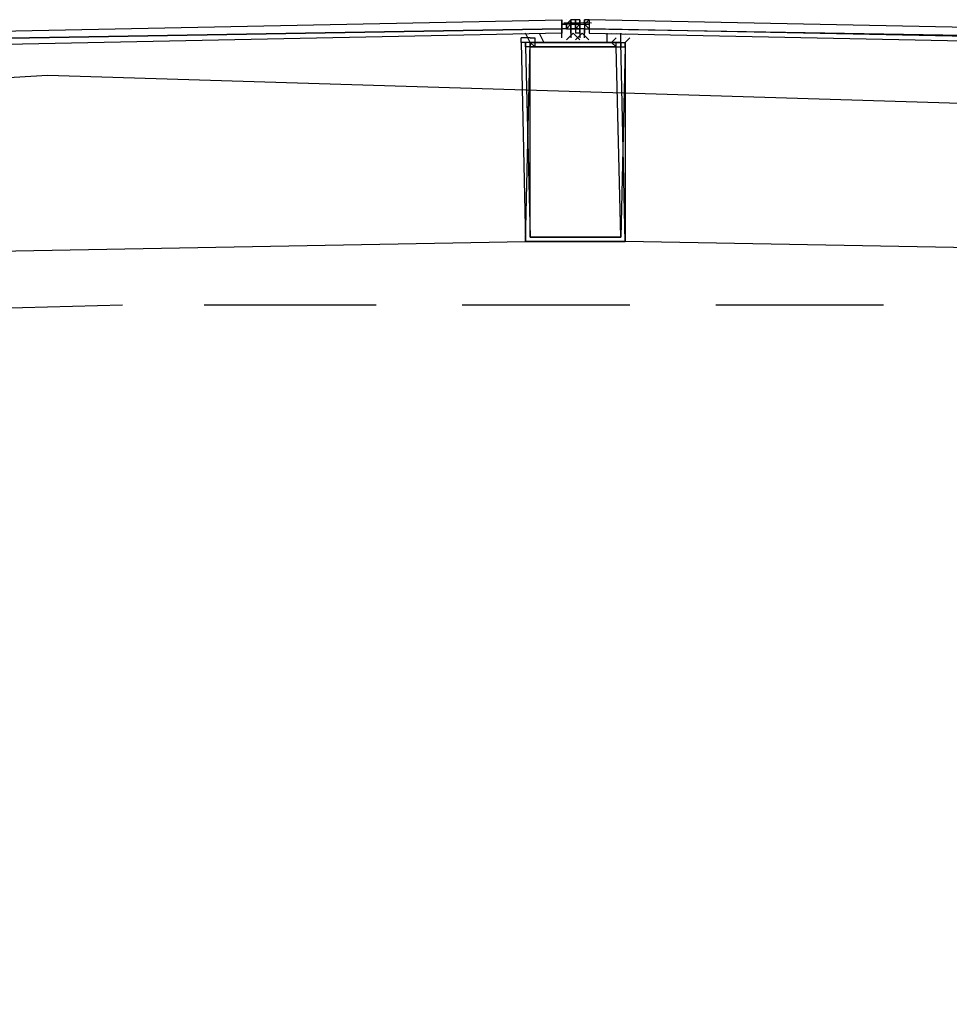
# Model space of a CAD drawing. Header units: feet. Extents: x -79 to 198, y -22 to 181.
# Tile 139 of 203: x 86.03 to 88.77, y 151.24 to 154.14. Entities that reach past the tile are written whole.
import ezdxf

# ---------------------------------------------------------------- set-up
doc = ezdxf.new("R2010")
doc.units = ezdxf.units.FT
doc.layers.add('A-AREA-UNIDAD', color=30, linetype='CONTINUOUS')
doc.layers.add('A-LINEA', color=7, linetype='CONTINUOUS')

msp = doc.modelspace()

# ---------------------------------------------------------------- linework, layer by layer
at = {"layer": 'A-AREA-UNIDAD'}
msp.add_lwpolyline([(93.488, 137.6889), (92.352, 138.3289), (92.08, 138.9333), (92.288, 139.4489), (94.32, 140.6933), (94.32, 141.0489), (88.608, 142.2933), (88.608, 143.3422), (90.96, 153.4933), (95.36, 153.3333), (95.392, 153.6889), (86.112, 153.9733), (76.032, 153.3689)], dxfattribs=at)
at = {"layer": 'A-LINEA'}
for p, q in [((87.6267, 154.1378), (87.6267, 154.1378)), ((87.6267, 154.1378), (87.6267, 154.1378)), ((87.6267, 154.1378), (87.6267, 154.1378)), ((87.6267, 154.1378), (87.6267, 154.1378)), ((87.6267, 154.1244), (87.6267, 154.1378)), ((87.6267, 154.1244), (87.6267, 154.1378)), ((87.6267, 154.1378), (87.6267, 154.1244)), ((87.6267, 154.1378), (87.6267, 154.1378)), ((87.6267, 154.1378), (87.6267, 154.1378)), ((87.6267, 154.1378), (87.6267, 154.1378)), ((87.6267, 154.1378), (87.6267, 154.1378)), ((87.6267, 154.1244), (87.6267, 154.1244)), ((87.6267, 154.1244), (87.6267, 154.1244)), ((87.64, 154.1244), (87.6267, 154.1244)), ((87.6267, 154.1244), (87.6267, 154.1244)), ((87.64, 154.1244), (87.6267, 154.1244)), ((87.6267, 154.1244), (87.6267, 154.1244)), ((87.6267, 154.1244), (87.6267, 154.1244)), ((87.6267, 154.1244), (87.6267, 154.1244)), ((87.6267, 154.1244), (87.6267, 154.1244)), ((87.6267, 154.1244), (87.6267, 154.1244)), ((87.6267, 154.1244), (87.6267, 154.1244)), ((87.6267, 154.1244), (87.6267, 154.1244)), ((87.64, 154.1244), (87.6267, 154.1244)), ((87.6267, 154.1244), (87.6267, 154.1244)), ((87.6267, 154.1244), (87.6267, 154.1244)), ((87.6267, 154.1244), (87.6267, 154.1244)), ((87.6267, 154.1244), (87.64, 154.1244)), ((87.6325, 154.1289), (87.6905, 154.13)), ((87.64, 154.1378), (87.64, 154.1378)), ((87.64, 154.1378), (87.64, 154.1378)), ((87.64, 154.1378), (87.64, 154.1378)), ((87.64, 154.1378), (87.64, 154.1378)), ((87.64, 154.1244), (87.64, 154.1244)), ((87.64, 154.1111), (87.64, 154.1244)), ((87.64, 154.1244), (87.64, 154.1244)), ((87.64, 154.1244), (87.64, 154.1244)), ((87.64, 154.1244), (87.64, 154.1244)), ((87.64, 154.1244), (87.64, 154.1244)), ((87.64, 154.1244), (87.64, 154.1244)), ((87.64, 154.1244), (87.64, 154.1244)), ((87.64, 154.1244), (87.64, 154.1244)), ((87.64, 154.1244), (87.64, 154.1244)), ((87.6533, 154.1244), (87.64, 154.1244)), ((87.64, 154.1111), (87.64, 154.1244)), ((87.64, 154.1244), (87.64, 154.1244)), ((87.64, 154.1244), (87.64, 154.1244)), ((87.6533, 154.1244), (87.64, 154.1244)), ((87.64, 154.1111), (87.64, 154.1244)), ((87.64, 154.1244), (87.64, 154.1244)), ((87.64, 154.1111), (87.64, 154.1244)), ((87.64, 154.1244), (87.64, 154.1244)), ((87.64, 154.1244), (87.64, 154.1244)), ((87.64, 154.1244), (87.64, 154.1111)), ((87.64, 154.1244), (87.64, 154.1244)), ((87.64, 154.1244), (87.64, 154.1111)), ((87.6533, 154.1378), (87.6533, 154.1378)), ((87.6533, 154.1378), (87.6533, 154.1378)), ((87.6533, 154.1244), (87.6533, 154.1378)), ((87.6533, 154.1378), (87.6533, 154.1378)), ((87.6533, 154.1378), (87.6533, 154.1378)), ((87.6533, 154.1378), (87.6533, 154.1378)), ((87.6533, 154.1378), (87.6533, 154.1244)), ((87.6533, 154.1378), (87.6533, 154.1378)), ((87.6667, 154.1378), (87.6533, 154.1378)), ((87.6533, 154.1378), (87.6533, 154.1378)), ((87.6533, 154.1244), (87.6533, 154.1378)), ((87.6533, 154.1378), (87.6533, 154.1378)), ((87.6533, 154.1378), (87.6533, 154.1244)), ((87.6533, 154.1378), (87.6533, 154.1244)), ((87.6533, 154.1111), (87.6533, 154.1244)), ((87.6533, 154.1244), (87.6667, 154.1244)), ((87.6533, 154.1244), (87.6667, 154.1244)), ((87.6533, 154.1244), (87.6533, 154.1244)), ((87.6533, 154.1244), (87.6533, 154.1244)), ((87.6533, 154.1244), (87.6533, 154.1244)), ((87.6533, 154.1244), (87.6533, 154.1244)), ((87.6533, 154.1244), (87.6533, 154.1244)), ((87.6667, 154.1244), (87.6533, 154.1244)), ((87.6533, 154.1244), (87.6533, 154.1244)), ((87.6533, 154.1244), (87.6667, 154.1244)), ((87.6533, 154.1244), (87.6533, 154.1244)), ((87.6533, 154.1244), (87.6533, 154.1244)), ((87.6533, 154.1244), (87.6533, 154.1244)), ((87.6533, 154.1244), (87.6533, 154.1111)), ((87.6533, 154.1244), (87.6533, 154.1244)), ((87.6533, 154.1244), (87.6533, 154.1244)), ((87.6533, 154.1244), (87.6533, 154.1244)), ((87.6533, 154.1244), (87.6533, 154.1244)), ((87.6533, 154.1244), (87.6533, 154.1244)), ((87.6533, 154.1244), (87.6533, 154.1244)), ((87.6533, 154.1244), (87.6533, 154.1244)), ((87.6533, 154.1244), (87.6533, 154.1244)), ((87.6533, 154.1244), (87.6533, 154.1111)), ((87.6533, 154.1111), (87.6533, 154.1244)), ((87.6533, 154.1244), (87.6533, 154.1244)), ((87.6533, 154.1244), (87.6533, 154.1244)), ((87.6533, 154.1244), (87.6533, 154.1244)), ((87.6533, 154.1244), (87.6533, 154.1244)), ((87.6533, 154.1244), (87.6533, 154.1244)), ((87.6667, 154.1244), (87.6533, 154.1244)), ((87.6533, 154.1244), (87.6533, 154.1244)), ((87.6533, 154.1244), (87.6533, 154.1244)), ((87.6533, 154.1244), (87.6533, 154.1244)), ((87.6533, 154.1244), (87.6533, 154.1244)), ((87.6533, 154.1244), (87.6533, 154.1244)), ((87.6533, 154.1244), (87.6533, 154.1244)), ((87.6533, 154.1244), (87.6533, 154.1244)), ((87.6533, 154.1244), (87.6533, 154.1244)), ((87.6667, 154.1244), (87.6533, 154.1244)), ((87.6533, 154.1244), (87.6533, 154.1244)), ((87.6533, 154.1244), (87.6533, 154.1244)), ((87.6533, 154.1244), (87.6533, 154.1244)), ((87.6533, 154.1244), (87.6533, 154.1244)), ((87.6533, 154.1244), (87.6533, 154.1244)), ((87.6533, 154.1244), (87.6667, 154.1244)), ((87.6533, 154.1244), (87.6533, 154.1244)), ((87.6533, 154.1244), (87.6533, 154.1244)), ((87.6533, 154.1244), (87.6533, 154.1244)), ((87.6533, 154.1244), (87.6533, 154.1244)), ((87.6533, 154.1244), (87.6533, 154.1244)), ((87.6533, 154.1244), (87.6533, 154.1244)), ((87.6533, 154.1244), (87.6533, 154.1244)), ((87.6533, 154.1244), (87.6533, 154.1244)), ((87.6533, 154.1244), (87.6533, 154.1244)), ((87.6533, 154.1244), (87.6533, 154.1244)), ((87.6533, 154.1244), (87.6533, 154.1244)), ((87.6561, 154.13), (87.7141, 154.1289)), ((87.6667, 154.1244), (87.6667, 154.1378)), ((87.6667, 154.1378), (87.6667, 154.1378)), ((87.6667, 154.1378), (87.6667, 154.1244)), ((87.6667, 154.1378), (87.6667, 154.1244)), ((87.6667, 154.1378), (87.6667, 154.1378)), ((87.68, 154.1378), (87.6667, 154.1378)), ((87.6667, 154.1244), (87.6667, 154.1378)), ((87.6667, 154.1378), (87.6667, 154.1378)), ((87.6667, 154.1244), (87.6667, 154.1378)), ((87.6667, 154.1378), (87.6667, 154.1378)), ((87.6667, 154.1378), (87.6667, 154.1378)), ((87.6667, 154.1378), (87.6667, 154.1244)), ((87.6667, 154.1378), (87.6667, 154.1378)), ((87.6667, 154.1244), (87.6667, 154.1244)), ((87.6667, 154.1244), (87.6667, 154.1244)), ((87.6667, 154.1244), (87.6667, 154.1244)), ((87.6667, 154.1244), (87.68, 154.1244)), ((87.6667, 154.1244), (87.6667, 154.1244)), ((87.6667, 154.1244), (87.6667, 154.1244)), ((87.6667, 154.1244), (87.6667, 154.1244)), ((87.6667, 154.1244), (87.6667, 154.1244)), ((87.6667, 154.1244), (87.6667, 154.1244)), ((87.6667, 154.1244), (87.6667, 154.1244)), ((87.6667, 154.1244), (87.6667, 154.1244)), ((87.6667, 154.1244), (87.6667, 154.1244)), ((87.6667, 154.1244), (87.6667, 154.1244)), ((87.6667, 154.1244), (87.6667, 154.1244)), ((87.6667, 154.1244), (87.6667, 154.1244)), ((87.6667, 154.1244), (87.6667, 154.1244)), ((87.6667, 154.1244), (87.6667, 154.1244)), ((87.6667, 154.1244), (87.6667, 154.1244)), ((87.6667, 154.1244), (87.6667, 154.1244)), ((87.6667, 154.1244), (87.6667, 154.1244)), ((87.6667, 154.1244), (87.6667, 154.1244)), ((87.68, 154.1244), (87.6667, 154.1244)), ((87.68, 154.1244), (87.6667, 154.1244)), ((87.68, 154.1244), (87.6667, 154.1244)), ((87.68, 154.1244), (87.6667, 154.1244)), ((87.6667, 154.1244), (87.6667, 154.1244)), ((87.6667, 154.1244), (87.6667, 154.1244)), ((87.6667, 154.1244), (87.6667, 154.1244)), ((87.6667, 154.1244), (87.6667, 154.1244)), ((87.6667, 154.1244), (87.6667, 154.1244)), ((87.6667, 154.1244), (87.6667, 154.1244)), ((87.6667, 154.1244), (87.6667, 154.1244)), ((87.6667, 154.1244), (87.6667, 154.1244)), ((87.6667, 154.1244), (87.6667, 154.1244)), ((87.6667, 154.1244), (87.6667, 154.1244)), ((87.6667, 154.1244), (87.6667, 154.1244)), ((87.6667, 154.1244), (87.6667, 154.1244)), ((87.6667, 154.1244), (87.6667, 154.1244)), ((87.6667, 154.1244), (87.6667, 154.1244)), ((87.6667, 154.1244), (87.6667, 154.1244)), ((87.6667, 154.1244), (87.6667, 154.1244)), ((87.6667, 154.1244), (87.6667, 154.1244)), ((87.6667, 154.1244), (87.6667, 154.1244)), ((87.6667, 154.1244), (87.6667, 154.1244)), ((87.6667, 154.1244), (87.6667, 154.1244)), ((87.6667, 154.1244), (87.6667, 154.1244)), ((87.6667, 154.1244), (87.6667, 154.1244)), ((87.6667, 154.1244), (87.6667, 154.1244)), ((87.6667, 154.1244), (87.6667, 154.1244)), ((87.6667, 154.1244), (87.6667, 154.1244)), ((87.6667, 154.1244), (87.6667, 154.1244)), ((87.6667, 154.1244), (87.6667, 154.1244)), ((87.6667, 154.1244), (87.6667, 154.1244)), ((87.6667, 154.1111), (87.68, 154.1244)), ((87.68, 154.1378), (87.68, 154.1378)), ((87.68, 154.1244), (87.68, 154.1378)), ((87.68, 154.1378), (87.68, 154.1378)), ((87.68, 154.1378), (87.68, 154.1378)), ((87.68, 154.1378), (87.68, 154.1378)), ((87.68, 154.1378), (87.68, 154.1378)), ((87.68, 154.1111), (87.68, 154.1244)), ((87.68, 154.1244), (87.68, 154.1244)), ((87.68, 154.1244), (87.68, 154.1244)), ((87.68, 154.1244), (87.68, 154.1244)), ((87.68, 154.1244), (87.68, 154.1244)), ((87.68, 154.1244), (87.68, 154.1244)), ((87.68, 154.1244), (87.6933, 154.1244)), ((87.68, 154.1244), (87.68, 154.1244)), ((87.68, 154.1244), (87.68, 154.1111)), ((87.68, 154.1244), (87.68, 154.1244)), ((87.68, 154.1244), (87.68, 154.1244)), ((87.68, 154.1244), (87.6933, 154.1244)), ((87.68, 154.1244), (87.68, 154.1244)), ((87.68, 154.1244), (87.68, 154.1244)), ((87.68, 154.1244), (87.68, 154.1244)), ((87.68, 154.1244), (87.68, 154.1244)), ((87.68, 154.1244), (87.68, 154.1244)), ((87.68, 154.1244), (87.68, 154.1244)), ((87.68, 154.1244), (87.68, 154.1244)), ((87.68, 154.1244), (87.68, 154.1244)), ((87.68, 154.1244), (87.68, 154.1244)), ((87.68, 154.1244), (87.68, 154.1111)), ((87.68, 154.1244), (87.68, 154.1244)), ((87.68, 154.1244), (87.68, 154.1244)), ((87.68, 154.1244), (87.68, 154.1244)), ((87.68, 154.1244), (87.68, 154.1244)), ((87.68, 154.1244), (87.68, 154.1244)), ((87.68, 154.1244), (87.68, 154.1244)), ((87.68, 154.1244), (87.68, 154.1244)), ((87.68, 154.1244), (87.68, 154.1244)), ((87.68, 154.1244), (87.68, 154.1244)), ((87.68, 154.1244), (87.68, 154.1244)), ((87.68, 154.1244), (87.68, 154.1111)), ((87.6933, 154.1378), (87.6933, 154.1378)), ((87.6933, 154.1378), (87.6933, 154.1378)), ((87.6933, 154.1378), (87.6933, 154.1378)), ((87.6933, 154.1244), (87.6933, 154.1378)), ((87.6933, 154.1244), (87.6933, 154.1378)), ((87.6933, 154.1378), (87.6933, 154.1378)), ((87.6933, 154.1378), (87.6933, 154.1244)), ((87.6933, 154.1378), (87.6933, 154.1378)), ((87.6933, 154.1378), (87.6933, 154.1378)), ((87.7067, 154.1378), (87.6933, 154.1378)), ((87.7067, 154.1378), (87.6933, 154.1378)), ((87.6933, 154.1244), (87.6933, 154.1244)), ((87.6933, 154.1244), (87.6933, 154.1244)), ((87.6933, 154.1244), (87.6933, 154.1244)), ((87.6933, 154.1244), (87.7067, 154.1244)), ((87.6933, 154.1244), (87.6933, 154.1244)), ((87.6933, 154.1244), (87.6933, 154.1244)), ((87.6933, 154.1244), (87.6933, 154.1244)), ((87.6933, 154.1244), (87.6933, 154.1244)), ((87.6933, 154.1244), (87.6933, 154.1244)), ((87.6933, 154.1244), (87.6933, 154.1244)), ((87.6933, 154.1244), (87.6933, 154.1244)), ((87.6933, 154.1244), (87.6933, 154.1244)), ((87.6933, 154.1244), (87.6933, 154.1244)), ((87.6933, 154.1244), (87.7067, 154.1244)), ((87.6933, 154.1244), (87.6933, 154.1244)), ((87.6933, 154.1244), (87.6933, 154.1244)), ((87.6933, 154.1244), (87.7067, 154.1244)), ((87.6933, 154.1244), (87.6933, 154.1244)), ((87.6933, 154.1244), (87.6933, 154.1244)), ((87.6933, 154.1244), (87.6933, 154.1244)), ((87.6933, 154.1244), (87.6933, 154.1244)), ((87.6933, 154.1244), (87.6933, 154.1244)), ((87.6933, 154.1244), (87.7067, 154.1244)), ((87.6933, 154.1244), (87.6933, 154.1244)), ((87.6933, 154.1244), (87.6933, 154.1111)), ((87.6933, 154.1244), (87.6933, 154.1244)), ((87.6933, 154.1244), (87.6933, 154.1244)), ((87.6933, 154.1244), (87.6933, 154.1244)), ((87.6933, 154.1244), (87.6933, 154.1244)), ((87.7067, 154.1378), (87.7067, 154.1378)), ((87.7067, 154.1378), (87.7067, 154.1378)), ((87.7067, 154.1378), (87.7067, 154.1378)), ((87.5067, 154.0978), (87.5067, 154.0978)), ((87.52, 154.0844), (87.5067, 154.0844)), ((87.52, 154.0978), (87.52, 154.0978)), ((87.5333, 154.0844), (87.52, 154.0844)), ((87.5333, 154.0978), (87.5333, 154.0978)), ((87.6267, 154.1111), (87.6267, 154.1111)), ((87.6267, 154.1111), (87.6267, 154.1111)), ((87.6267, 154.1111), (87.6267, 154.1111)), ((87.6267, 154.0978), (87.6267, 154.1111)), ((87.6267, 154.1111), (87.6267, 154.1111)), ((87.6267, 154.1111), (87.6267, 154.1111)), ((87.6267, 154.1111), (87.6267, 154.1111)), ((87.6267, 154.1111), (87.6267, 154.1111)), ((87.6267, 154.1111), (87.6267, 154.0978)), ((87.6267, 154.1111), (87.6267, 154.0978)), ((87.6267, 154.1111), (87.6267, 154.1111)), ((87.6267, 154.1111), (87.6267, 154.1111)), ((87.6267, 154.0978), (87.6267, 154.0978)), ((87.6267, 154.0978), (87.6267, 154.0978)), ((87.6267, 154.0978), (87.6267, 154.0978)), ((87.6267, 154.0978), (87.6267, 154.0978)), ((87.6267, 154.0978), (87.6267, 154.0978)), ((87.6267, 154.0978), (87.6267, 154.0978)), ((87.6267, 154.0978), (87.6267, 154.0978)), ((87.6267, 154.0978), (87.6267, 154.0978)), ((87.6267, 154.0978), (87.6267, 154.0978)), ((87.6267, 154.0978), (87.6267, 154.0978)), ((87.6267, 154.0844), (87.6267, 154.0844)), ((87.64, 154.1111), (87.64, 154.1111)), ((87.64, 154.1111), (87.64, 154.1111)), ((87.64, 154.1111), (87.64, 154.1111)), ((87.64, 154.1111), (87.64, 154.1111)), ((87.64, 154.1111), (87.64, 154.1111)), ((87.64, 154.1111), (87.64, 154.1111)), ((87.64, 154.1111), (87.64, 154.1111)), ((87.64, 154.1111), (87.64, 154.1111)), ((87.64, 154.1111), (87.64, 154.1111)), ((87.64, 154.1111), (87.64, 154.1111)), ((87.64, 154.1111), (87.64, 154.1111)), ((87.64, 154.1111), (87.64, 154.1111)), ((87.64, 154.1111), (87.64, 154.1111)), ((87.64, 154.1111), (87.64, 154.1111)), ((87.64, 154.1111), (87.64, 154.1111)), ((87.64, 154.1111), (87.64, 154.1111)), ((87.64, 154.1111), (87.64, 154.1111)), ((87.64, 154.1111), (87.64, 154.1111)), ((87.64, 154.1111), (87.64, 154.1111)), ((87.64, 154.1111), (87.64, 154.1111)), ((87.64, 154.1111), (87.64, 154.1111)), ((87.64, 154.1111), (87.64, 154.1111)), ((87.64, 154.1111), (87.64, 154.1111)), ((87.64, 154.1111), (87.64, 154.1111)), ((87.64, 154.1111), (87.64, 154.1111)), ((87.6533, 154.1111), (87.6533, 154.1111)), ((87.6533, 154.1111), (87.6533, 154.1111)), ((87.6533, 154.1111), (87.6667, 154.1111)), ((87.6533, 154.1111), (87.6533, 154.1111)), ((87.6533, 154.1111), (87.6533, 154.1111)), ((87.6533, 154.1111), (87.6533, 154.1111)), ((87.6533, 154.1111), (87.6533, 154.1111)), ((87.6533, 154.1111), (87.6533, 154.1111)), ((87.6533, 154.0978), (87.6533, 154.1111)), ((87.6533, 154.0978), (87.6533, 154.1111)), ((87.6533, 154.1111), (87.6533, 154.1111)), ((87.6533, 154.1111), (87.6533, 154.1111)), ((87.6533, 154.1111), (87.6533, 154.1111)), ((87.6533, 154.1111), (87.6533, 154.1111)), ((87.6533, 154.1111), (87.6533, 154.1111)), ((87.6533, 154.1111), (87.6533, 154.1111)), ((87.6533, 154.1111), (87.6533, 154.1111)), ((87.6533, 154.1111), (87.6533, 154.1111)), ((87.6533, 154.1111), (87.6533, 154.1111)), ((87.6667, 154.1111), (87.6533, 154.1111)), ((87.6533, 154.1111), (87.6533, 154.1111)), ((87.6533, 154.1111), (87.6533, 154.1111)), ((87.6533, 154.1111), (87.6533, 154.1111)), ((87.6533, 154.1111), (87.6533, 154.1111)), ((87.6533, 154.1111), (87.6533, 154.1111)), ((87.6533, 154.1111), (87.6533, 154.1111)), ((87.6533, 154.1111), (87.6533, 154.1111)), ((87.6533, 154.1111), (87.6533, 154.1111)), ((87.6533, 154.1111), (87.6533, 154.1111)), ((87.6667, 154.1111), (87.6533, 154.1111)), ((87.6667, 154.1111), (87.6533, 154.1111)), ((87.6533, 154.1111), (87.6533, 154.1111)), ((87.6533, 154.1111), (87.6533, 154.1111)), ((87.6533, 154.1111), (87.6533, 154.1111)), ((87.6533, 154.1111), (87.6533, 154.1111)), ((87.6533, 154.1111), (87.6533, 154.1111)), ((87.6533, 154.1111), (87.6533, 154.1111)), ((87.6533, 154.1111), (87.6533, 154.1111)), ((87.6533, 154.1111), (87.6533, 154.1111)), ((87.6533, 154.1111), (87.6533, 154.1111)), ((87.6533, 154.1111), (87.6533, 154.1111)), ((87.6533, 154.0978), (87.6533, 154.0978)), ((87.6533, 154.0978), (87.6533, 154.0978)), ((87.6533, 154.0978), (87.6533, 154.0978)), ((87.6533, 154.0978), (87.6533, 154.0978)), ((87.6533, 154.0978), (87.6533, 154.0978)), ((87.6533, 154.0978), (87.6533, 154.0978)), ((87.6533, 154.0978), (87.6533, 154.0978)), ((87.6533, 154.0978), (87.6533, 154.0978)), ((87.6533, 154.0978), (87.6533, 154.0978)), ((87.6533, 154.0978), (87.6533, 154.0978)), ((87.6667, 154.1111), (87.6667, 154.1111)), ((87.6667, 154.1111), (87.6667, 154.1111)), ((87.6667, 154.1111), (87.6667, 154.1111)), ((87.6667, 154.1111), (87.6667, 154.1111)), ((87.6667, 154.1111), (87.6667, 154.1111)), ((87.6667, 154.1111), (87.6667, 154.1111)), ((87.6667, 154.1111), (87.6667, 154.1111)), ((87.6667, 154.1111), (87.6667, 154.1111)), ((87.6667, 154.1111), (87.6667, 154.1111)), ((87.6667, 154.1111), (87.6667, 154.1111)), ((87.6667, 154.1111), (87.6667, 154.1111)), ((87.6667, 154.1111), (87.6667, 154.1111)), ((87.6667, 154.1111), (87.6667, 154.1111)), ((87.6667, 154.1111), (87.6667, 154.1111)), ((87.6667, 154.1111), (87.6667, 154.1111)), ((87.6667, 154.1111), (87.6667, 154.1111)), ((87.6667, 154.1111), (87.6667, 154.1111)), ((87.6667, 154.1111), (87.6667, 154.1111)), ((87.6667, 154.1111), (87.6667, 154.1111)), ((87.68, 154.1111), (87.6667, 154.1111)), ((87.68, 154.1111), (87.6667, 154.1111)), ((87.6667, 154.1111), (87.6667, 154.1111)), ((87.6667, 154.1111), (87.6667, 154.1111)), ((87.68, 154.1111), (87.6667, 154.1111)), ((87.6667, 154.1111), (87.6667, 154.1111)), ((87.6667, 154.1111), (87.6667, 154.1111)), ((87.6667, 154.1111), (87.6667, 154.1111)), ((87.6667, 154.1111), (87.6667, 154.1111)), ((87.6667, 154.1111), (87.6667, 154.1111)), ((87.6667, 154.1111), (87.6667, 154.0978)), ((87.6667, 154.1111), (87.6667, 154.1111)), ((87.6667, 154.1111), (87.6667, 154.1111)), ((87.6667, 154.1111), (87.6667, 154.1111)), ((87.6667, 154.1111), (87.6667, 154.1111)), ((87.6667, 154.1111), (87.6667, 154.1111)), ((87.6667, 154.1111), (87.6667, 154.1111)), ((87.6667, 154.1111), (87.6667, 154.1111)), ((87.6667, 154.1111), (87.6667, 154.1111)), ((87.6667, 154.1111), (87.6667, 154.1111)), ((87.6667, 154.1111), (87.6667, 154.1111)), ((87.6667, 154.1111), (87.6667, 154.1111)), ((87.6667, 154.1111), (87.6667, 154.1111)), ((87.6667, 154.1111), (87.6667, 154.1111)), ((87.6667, 154.1111), (87.68, 154.1111)), ((87.68, 154.0978), (87.6667, 154.0978)), ((87.68, 154.0978), (87.6667, 154.0978)), ((87.6667, 154.0978), (87.6667, 154.0978)), ((87.6667, 154.0978), (87.6667, 154.0978)), ((87.68, 154.1111), (87.68, 154.1111)), ((87.68, 154.1111), (87.68, 154.1111)), ((87.68, 154.1111), (87.68, 154.1111)), ((87.68, 154.1111), (87.68, 154.1111)), ((87.68, 154.1111), (87.68, 154.1111)), ((87.68, 154.1111), (87.68, 154.1111)), ((87.6933, 154.1111), (87.68, 154.1111)), ((87.68, 154.1111), (87.68, 154.1111)), ((87.6933, 154.1111), (87.68, 154.1111)), ((87.68, 154.1111), (87.68, 154.1111)), ((87.68, 154.1111), (87.68, 154.1111)), ((87.68, 154.1111), (87.68, 154.1111)), ((87.68, 154.1111), (87.68, 154.1111)), ((87.68, 154.1111), (87.68, 154.1111)), ((87.68, 154.1111), (87.68, 154.1111)), ((87.68, 154.1111), (87.68, 154.1111)), ((87.68, 154.1111), (87.68, 154.1111)), ((87.68, 154.1111), (87.68, 154.1111)), ((87.68, 154.0978), (87.68, 154.1111)), ((87.68, 154.1111), (87.68, 154.1111)), ((87.68, 154.1111), (87.68, 154.1111)), ((87.68, 154.1111), (87.68, 154.1111)), ((87.68, 154.1111), (87.68, 154.1111)), ((87.68, 154.1111), (87.68, 154.1111)), ((87.68, 154.1111), (87.68, 154.1111)), ((87.68, 154.1111), (87.68, 154.1111)), ((87.68, 154.1111), (87.68, 154.1111)), ((87.68, 154.0978), (87.68, 154.0978)), ((87.68, 154.0978), (87.68, 154.0978)), ((87.68, 154.0978), (87.68, 154.0978)), ((87.68, 154.0978), (87.68, 154.0978)), ((87.68, 154.0978), (87.68, 154.0978)), ((87.68, 154.0978), (87.68, 154.0978)), ((87.68, 154.0978), (87.68, 154.0978)), ((87.68, 154.0978), (87.68, 154.0978)), ((87.68, 154.0978), (87.68, 154.0978)), ((87.6933, 154.1111), (87.6933, 154.1111)), ((87.6933, 154.1111), (87.6933, 154.1111)), ((87.6933, 154.1111), (87.6933, 154.1111)), ((87.6933, 154.1111), (87.7067, 154.1111)), ((87.6933, 154.1111), (87.6933, 154.1111)), ((87.6933, 154.1111), (87.6933, 154.1111)), ((87.6933, 154.1111), (87.6933, 154.1111)), ((87.6933, 154.1111), (87.6933, 154.1111)), ((87.6933, 154.1111), (87.6933, 154.1111)), ((87.6933, 154.1111), (87.6933, 154.1111)), ((87.6933, 154.1111), (87.6933, 154.1111)), ((87.6933, 154.1111), (87.6933, 154.1111)), ((87.6933, 154.1111), (87.6933, 154.0978)), ((87.6933, 154.1111), (87.6933, 154.0978)), ((87.6933, 154.1111), (87.6933, 154.1111)), ((87.6933, 154.1111), (87.6933, 154.1111)), ((87.6933, 154.1111), (87.6933, 154.1111)), ((87.6933, 154.1111), (87.6933, 154.1111)), ((87.6933, 154.1111), (87.6933, 154.1111)), ((87.6933, 154.1111), (87.6933, 154.1111)), ((87.6933, 154.1111), (87.6933, 154.1111)), ((87.6933, 154.1111), (87.6933, 154.1111)), ((87.6933, 154.0978), (87.6933, 154.0978)), ((87.6933, 154.0978), (87.6933, 154.0978)), ((87.6933, 154.0978), (87.6933, 154.0978)), ((87.6933, 154.0978), (87.6933, 154.0978)), ((87.6933, 154.0978), (87.6933, 154.0978)), ((87.6933, 154.0978), (87.6933, 154.0978)), ((87.6933, 154.0978), (87.6933, 154.0978)), ((87.6933, 154.0978), (87.6933, 154.0978)), ((87.6933, 154.0978), (87.6933, 154.0978)), ((87.6933, 154.0978), (87.6933, 154.0978)), ((87.6933, 154.0844), (87.6933, 154.0844)), ((87.7067, 154.1111), (87.7067, 154.1111)), ((87.7067, 154.1111), (87.7067, 154.1111)), ((87.7733, 154.0978), (87.7733, 154.0978)), ((87.7733, 154.0978), (87.7733, 154.0978)), ((87.7867, 154.0978), (87.7867, 154.0978)), ((87.8, 154.0978), (87.8, 154.0978)), ((87.8, 154.0844), (87.8, 154.0844)), ((87.8133, 154.0978), (87.8133, 154.0978)), ((87.8133, 154.0844), (87.8133, 154.0844)), ((87.7733, 154.0711), (87.7733, 154.0711)), ((87.7867, 154.0711), (87.7867, 154.0711)), ((87.7867, 154.0711), (87.7867, 154.0711)), ((83.8133, 153.4178), (87.52, 153.4844)), ((91.52, 153.4178), (87.8133, 153.4844)), ((86.3333, 153.2978), (85.8267, 153.2844)), ((87.08, 153.2978), (86.5733, 153.2978)), ((87.8267, 153.2978), (87.3333, 153.2978))]:
    msp.add_line(p, q, dxfattribs=at)
for points in [[(83.68, 154.0578), (87.6267, 154.1378), (87.6267, 154.1111), (83.68, 154.0444), (83.68, 154.0578)], [(87.6267, 154.1244), (87.6267, 154.1244), (87.64, 154.1244), (87.6533, 154.1378)], [(87.6267, 154.0844), (87.6267, 154.0978), (87.6267, 154.1111), (87.6267, 154.1244), (87.6267, 154.1378)], [(87.6267, 154.1244), (87.64, 154.1244), (87.64, 154.1244), (87.64, 154.1111), (87.6267, 154.1111), (87.6267, 154.1111)], [(87.6533, 154.1378), (87.6533, 154.1244), (87.64, 154.1111), (87.6533, 154.1111), (87.6533, 154.0978), (87.6533, 154.0844)], [(87.6667, 154.1244), (87.6533, 154.1244), (87.6533, 154.1378)], [(87.68, 154.1378), (87.6667, 154.1378), (87.6667, 154.1244)], [(87.6667, 154.1244), (87.6667, 154.1111), (87.6667, 154.1244)], [(87.6667, 154.1244), (87.6667, 154.1111), (87.6667, 154.1244)], [(87.68, 154.1378), (87.68, 154.1244), (87.68, 154.1111)], [(87.68, 154.1378), (87.68, 154.1244), (87.68, 154.1111), (87.68, 154.0978), (87.68, 154.0844)], [(87.68, 154.1111), (87.68, 154.1244), (87.6933, 154.1244)], [(87.6933, 154.0844), (87.6933, 154.0978), (87.6933, 154.1111), (87.7067, 154.1111), (87.6933, 154.1244), (87.7067, 154.1378)], [(91.64, 154.0578), (87.7067, 154.1378), (87.7067, 154.1111), (91.64, 154.0444), (91.6533, 154.0444), (91.6533, 154.0578), (91.64, 154.0578)], [(83.68, 154.0311), (83.68, 154.0444), (87.6267, 154.1111), (87.6267, 154.0978), (83.68, 154.0178), (83.68, 154.0311)], [(87.5333, 154.0844), (87.5467, 154.0844), (87.5467, 154.0844), (87.5467, 154.0711), (87.5467, 154.0711), (87.5333, 154.0711), (87.5333, 154.0711), (87.5333, 154.0578), (87.5333, 154.0578), (87.5333, 154.0578), (87.52, 154.0578), (87.52, 154.0578), (87.52, 154.0578), (87.52, 154.0578), (87.52, 154.0578), (87.52, 154.0711), (87.52, 154.0711), (87.5067, 154.0711), (87.5067, 154.0711), (87.5067, 154.0844), (87.5067, 154.0844)], [(87.5467, 154.0578), (87.5333, 154.0711), (87.5333, 154.0711), (87.5333, 154.0711), (87.5333, 154.0711), (87.5333, 154.0711), (87.5333, 154.0711), (87.5333, 154.0711), (87.52, 154.0978), (87.52, 154.0978)], [(87.5333, 154.0978), (87.5333, 154.0978), (87.5333, 154.0978)], [(87.5467, 154.0978), (87.5467, 154.0978), (87.5467, 154.0978)], [(87.56, 154.0978), (87.56, 154.0978), (87.56, 154.0978), (87.56, 154.0978), (87.5733, 154.0711), (87.5733, 154.0711), (87.5467, 154.0711), (87.5467, 154.0711), (87.5467, 154.0711), (87.5467, 154.0711), (87.5467, 154.0711), (87.5467, 154.0711), (87.5467, 154.0578)], [(87.68, 154.0782), (87.6602, 154.0978), (87.64, 154.0786)], [(87.7066, 154.0786), (87.6865, 154.0978), (87.6667, 154.0782)], [(87.6933, 154.0978), (87.6933, 154.1111), (87.7067, 154.1111)], [(87.6933, 154.1111), (87.6933, 154.1111), (87.7067, 154.1111)], [(91.6533, 154.0311), (91.64, 154.0311), (87.7067, 154.1111), (87.7067, 154.0978), (91.64, 154.0178), (91.6533, 154.0178), (91.6533, 154.0311)], [(87.7867, 154.0578), (87.7733, 154.0711), (87.7733, 154.0711), (87.7733, 154.0711), (87.7733, 154.0711), (87.7733, 154.0711), (87.76, 154.0711), (87.76, 154.0711), (87.76, 154.0978), (87.76, 154.0978), (87.76, 154.0978)], [(87.7867, 154.0844), (87.7867, 154.0844), (87.7867, 154.0844), (87.7733, 154.0711), (87.7733, 154.0711), (87.8, 154.0711), (87.8, 154.0711), (87.8, 154.0578), (87.8, 154.0578), (87.8, 154.0578), (87.8, 154.0578), (87.8, 154.0578), (87.8133, 154.0578), (87.8133, 154.0578), (87.8133, 154.0578), (87.8133, 154.0711), (87.8133, 154.0711), (87.8133, 154.0711), (87.8133, 154.0711), (87.8267, 154.0844), (87.8267, 154.0844)], [(87.7867, 154.0978), (87.7867, 154.0978), (87.7867, 154.0978)], [(87.7867, 154.0578), (87.7867, 154.0711), (87.7867, 154.0711), (87.7867, 154.0711), (87.7867, 154.0711), (87.7867, 154.0711), (87.8, 154.0711), (87.8, 154.0711), (87.8, 154.0978), (87.8, 154.0978), (87.8, 154.0978)], [(87.52, 153.4844), (87.8133, 153.4844), (87.8, 154.0711), (87.5067, 154.0711), (87.52, 153.4844)], [(87.8133, 153.4844), (87.52, 153.4844), (87.5333, 154.0711), (87.8133, 154.0711), (87.8133, 153.4844)], [(87.5333, 153.4978), (87.8, 153.4978), (87.7867, 154.0578), (87.52, 154.0578), (87.5333, 153.4978)], [(87.8, 153.4978), (87.5333, 153.4978), (87.5333, 154.0578), (87.8133, 154.0578), (87.8, 153.4978)], [(87.7867, 154.0711), (87.7867, 154.0711), (87.7867, 154.0711)], [(88.5733, 153.2978), (88.0933, 153.2978), (88.08, 153.2978)]]:
    msp.add_lwpolyline(points, dxfattribs=at)
for points in [[(87.52, 154.0711), (87.52, 154.0711), (87.52, 154.0578), (87.52, 154.0578)], [(87.5467, 154.0711), (87.5467, 154.0711), (87.5467, 154.0711), (87.5467, 154.0711)], [(87.8, 154.0711), (87.8, 154.0711), (87.8, 154.0578), (87.8, 154.0578)]]:
    msp.add_lwpolyline(points, close=True, dxfattribs=at)

doc.saveas('drawing.dxf')
